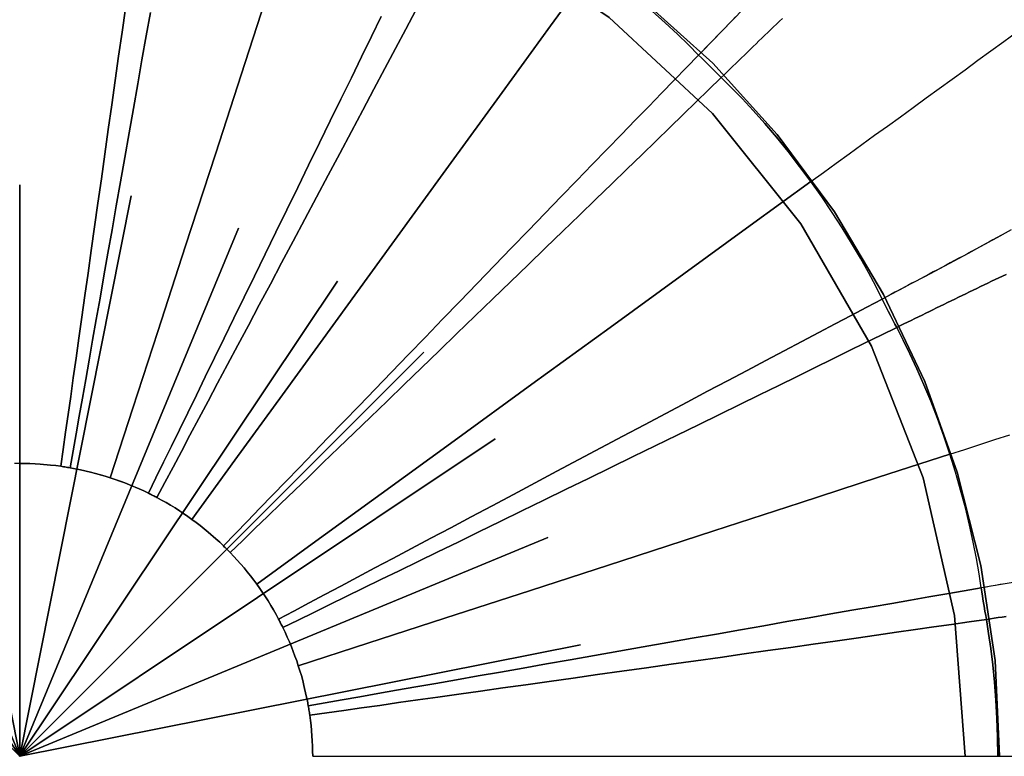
# Model space of a CAD drawing. Header units: centimetres. Extents: x -49.6 to 49.6, y -49.6 to 49.6.
# Tile 46 of 61: x 0 to 14.3, y 0 to 10.7. Entities that reach past the tile are written whole.
import ezdxf

# ---------------------------------------------------------------- set-up
doc = ezdxf.new("R2010")
doc.units = ezdxf.units.CM
doc.layers.get('0').update_dxf_attribs({"true_color": 0x5890e1})

msp = doc.modelspace()

# ---------------------------------------------------------------- linework, layer by layer
at = {"color": 16, "true_color": 0x870606}
for points in [[(-1.387, 14.121, 0), (0.001, 14.192, 0), (1.388, 14.121, 0), (2.763, 13.911, 0), (4.112, 13.568, 0), (5.424, 13.096, 0), (6.684, 12.502, 0), (7.881, 11.79, 0), (9.002, 10.966, 0), (10.035, 10.035, 0), (10.967, 9.004, 0), (11.793, 7.883, 0), (12.506, 6.687, 0), (13.101, 5.426, 0), (13.571, 4.115, 0), (13.913, 2.765, 0), (14.119, 1.389, 0), (14.184, 0, 0)], [(14.184, 0, 0), (14.119, 1.389, 0), (13.913, 2.765, 0), (13.571, 4.115, 0), (13.101, 5.426, 0), (12.506, 6.687, 0), (11.793, 7.883, 0), (10.967, 9.004, 0), (10.035, 10.035, 0), (9.002, 10.966, 0), (7.881, 11.79, 0), (6.684, 12.502, 0), (5.424, 13.096, 0), (4.112, 13.568, 0), (2.763, 13.911, 0), (1.388, 14.121, 0), (0.001, 14.192, 0), (-1.387, 14.121, 0)], [(13.684, 0, 0), (13.531, 2.039, 0), (13.076, 4.033, 0), (12.328, 5.937, 0), (11.306, 7.708, 0), (10.031, 9.307, 0), (8.532, 10.698, 0), (6.842, 11.85, 0), (4.999, 12.738, 0), (3.045, 13.341, 0), (1.022, 13.645, 0), (-1.023, 13.645, 0)], [(-1.023, 13.645, 0), (1.022, 13.645, 0), (3.045, 13.341, 0), (4.999, 12.738, 0), (6.842, 11.85, 0), (8.532, 10.698, 0), (10.031, 9.307, 0), (11.306, 7.708, 0), (12.328, 5.937, 0), (13.076, 4.033, 0), (13.531, 2.039, 0), (13.684, 0, 0)], [(5.732, 10.804, 0), (5.588, 10.531, 0), (5.439, 10.249, 0), (5.285, 9.958, 0), (5.127, 9.66, 0), (4.965, 9.356, 0), (4.801, 9.046, 0), (4.634, 8.731, 0), (4.465, 8.414, 0), (4.296, 8.096, 0), (4.127, 7.778, 0), (3.959, 7.461, 0), (3.792, 7.148, 0), (3.628, 6.839, 0), (3.467, 6.536, 0), (3.31, 6.24, 0), (3.157, 5.952, 0), (3.008, 5.673, 0), (2.865, 5.403, 0), (2.727, 5.143, 0), (2.594, 4.892, 0), (2.465, 4.65, 0), (2.341, 4.416, 0), (2.221, 4.188, 0), (2.103, 3.966, 0), (1.986, 3.747, 0), (2.052, 3.711, 0), (2.12, 3.673, 0), (2.185, 3.635, 0), (2.248, 3.596, 0), (2.311, 3.556, 0), (2.37, 3.517, 0), (2.432, 3.474, 0), (2.492, 3.431, 0), (3.114, 4.287, 0), (3.802, 5.234, 0), (4.569, 6.289, 0), (5.387, 7.416, 0), (6.208, 8.546, 0), (6.984, 9.613, 0), (7.684, 10.577, 0), (8.321, 11.453, 0)], [(8.321, 11.453, 0), (7.684, 10.577, 0), (6.984, 9.613, 0), (6.209, 8.546, 0), (5.388, 7.416, 0), (4.569, 6.289, 0), (3.802, 5.234, 0), (3.114, 4.287, 0), (2.493, 3.431, 0), (2.553, 3.387, 0), (2.612, 3.341, 0), (2.67, 3.295, 0), (2.728, 3.247, 0), (2.84, 3.149, 0), (2.895, 3.099, 0), (2.949, 3.047, 0), (3.122, 3.226, 0), (3.297, 3.407, 0), (3.476, 3.591, 0), (3.66, 3.782, 0), (3.85, 3.979, 0), (4.048, 4.183, 0), (4.253, 4.395, 0), (4.465, 4.615, 0), (4.685, 4.842, 0), (4.912, 5.077, 0), (5.144, 5.318, 0), (5.383, 5.564, 0), (5.626, 5.816, 0), (5.872, 6.071, 0), (6.121, 6.329, 0), (6.372, 6.588, 0), (6.622, 6.847, 0), (6.872, 7.106, 0), (7.119, 7.361, 0), (7.363, 7.614, 0), (7.603, 7.862, 0), (7.837, 8.104, 0), (8.066, 8.34, 0), (8.288, 8.569, 0), (8.503, 8.791, 0), (8.711, 9.005, 0), (8.911, 9.211, 0), (9.105, 9.41, 0), (9.292, 9.603, 0), (9.474, 9.79, 0), (9.652, 9.974, 0), (9.828, 10.155, 0), (9.682, 10.303, 0), (9.52, 10.459, 0), (9.344, 10.622, 0), (9.157, 10.789, 0)], [(1.891, 10.772, 0), (1.831, 10.432, 0), (1.77, 10.086, 0), (1.709, 9.736, 0), (1.646, 9.382, 0), (1.584, 9.027, 0), (1.521, 8.672, 0), (1.459, 8.319, 0), (1.398, 7.97, 0), (1.337, 7.625, 0), (1.277, 7.288, 0), (1.219, 6.958, 0), (1.163, 6.636, 0), (1.108, 6.325, 0), (1.055, 6.024, 0), (1.004, 5.734, 0), (0.955, 5.454, 0), (0.908, 5.184, 0), (0.862, 4.923, 0), (0.818, 4.67, 0), (0.774, 4.422, 0), (0.731, 4.177, 0), (0.805, 4.164, 0), (0.878, 4.149, 0), (1.023, 4.116, 0), (1.096, 4.097, 0), (1.167, 4.077, 0), (1.239, 4.056, 0), (1.31, 4.033, 0), (1.637, 5.039, 0), (1.999, 6.152, 0), (2.402, 7.394, 0), (2.832, 8.717, 0), (3.264, 10.046, 0), (3.671, 11.3, 0)], [(3.671, 11.3, 0), (3.264, 10.046, 0), (2.832, 8.717, 0), (2.402, 7.394, 0), (1.999, 6.152, 0), (1.637, 5.039, 0), (1.31, 4.033, 0), (1.381, 4.01, 0), (1.451, 3.985, 0), (1.521, 3.959, 0), (1.591, 3.931, 0), (1.728, 3.873, 0), (1.796, 3.842, 0), (1.863, 3.81, 0), (1.972, 4.033, 0), (2.083, 4.259, 0), (2.196, 4.49, 0), (2.312, 4.728, 0), (2.432, 4.974, 0), (2.557, 5.229, 0), (2.687, 5.494, 0), (2.821, 5.769, 0), (2.959, 6.053, 0), (3.102, 6.346, 0), (3.249, 6.647, 0), (3.4, 6.955, 0), (3.553, 7.27, 0), (3.708, 7.589, 0), (3.866, 7.911, 0), (4.024, 8.235, 0), (4.182, 8.559, 0), (4.339, 8.881, 0), (4.495, 9.201, 0), (4.65, 9.517, 0), (4.801, 9.826, 0), (4.949, 10.129, 0), (5.094, 10.424, 0), (5.234, 10.711, 0)], [(0, 4.241, 0), (0.074, 4.24, 0), (0.149, 4.238, 0), (0.223, 4.235, 0), (0.298, 4.23, 0), (0.447, 4.217, 0), (0.521, 4.209, 0), (0.595, 4.199, 0), (0.63, 4.445, 0), (0.665, 4.694, 0), (0.701, 4.949, 0), (0.738, 5.211, 0), (0.776, 5.482, 0), (0.816, 5.764, 0), (0.857, 6.055, 0), (0.9, 6.358, 0), (0.944, 6.671, 0), (0.989, 6.994, 0), (1.036, 7.326, 0), (1.084, 7.666, 0), (1.133, 8.012, 0), (1.182, 8.363, 0), (1.232, 8.718, 0), (1.282, 9.075, 0), (1.332, 9.432, 0), (1.382, 9.788, 0), (1.432, 10.14, 0), (1.481, 10.488, 0), (1.53, 10.829, 0)], [(1.53, 10.829, 0), (1.481, 10.488, 0), (1.432, 10.14, 0), (1.382, 9.788, 0), (1.332, 9.432, 0), (1.282, 9.075, 0), (1.232, 8.718, 0), (1.182, 8.363, 0), (1.133, 8.012, 0), (1.084, 7.666, 0), (1.036, 7.326, 0), (0.989, 6.994, 0), (0.944, 6.671, 0), (0.9, 6.358, 0), (0.857, 6.055, 0), (0.816, 5.764, 0), (0.776, 5.482, 0), (0.738, 5.211, 0), (0.701, 4.949, 0), (0.665, 4.694, 0), (0.63, 4.445, 0), (0.595, 4.199, 0), (0.614, 4.196, 0), (0.634, 4.193, 0), (0.653, 4.19, 0), (0.673, 4.187, 0), (0.692, 4.184, 0), (0.712, 4.181, 0), (0.731, 4.177, 0), (0.774, 4.422, 0), (0.818, 4.67, 0), (0.862, 4.923, 0), (0.908, 5.184, 0), (0.955, 5.454, 0), (1.004, 5.734, 0), (1.055, 6.024, 0), (1.108, 6.325, 0), (1.163, 6.636, 0), (1.219, 6.958, 0), (1.277, 7.288, 0), (1.337, 7.625, 0), (1.398, 7.97, 0), (1.459, 8.319, 0), (1.521, 8.672, 0), (1.584, 9.027, 0), (1.646, 9.382, 0), (1.709, 9.736, 0), (1.77, 10.086, 0), (1.831, 10.432, 0), (1.891, 10.772, 0)], [(5.234, 10.711, 0), (5.094, 10.424, 0), (4.949, 10.129, 0), (4.801, 9.826, 0), (4.65, 9.517, 0), (4.495, 9.201, 0), (4.339, 8.881, 0), (4.182, 8.559, 0), (4.024, 8.235, 0), (3.866, 7.911, 0), (3.708, 7.589, 0), (3.553, 7.27, 0), (3.4, 6.955, 0), (3.249, 6.647, 0), (3.102, 6.346, 0), (2.959, 6.053, 0), (2.821, 5.769, 0), (2.687, 5.494, 0), (2.557, 5.229, 0), (2.432, 4.974, 0), (2.312, 4.728, 0), (2.196, 4.49, 0), (2.083, 4.259, 0), (1.972, 4.033, 0), (1.863, 3.81, 0), (1.879, 3.802, 0), (1.895, 3.794, 0), (1.91, 3.786, 0), (1.925, 3.779, 0), (1.94, 3.771, 0), (1.955, 3.763, 0), (1.971, 3.755, 0), (1.986, 3.747, 0), (2.103, 3.966, 0), (2.221, 4.188, 0), (2.341, 4.416, 0), (2.465, 4.65, 0), (2.594, 4.892, 0), (2.727, 5.143, 0), (2.865, 5.403, 0), (3.008, 5.673, 0), (3.157, 5.952, 0), (3.31, 6.24, 0), (3.467, 6.536, 0), (3.628, 6.839, 0), (3.792, 7.148, 0), (3.959, 7.461, 0), (4.127, 7.778, 0), (4.296, 8.096, 0), (4.465, 8.414, 0), (4.634, 8.731, 0), (4.801, 9.046, 0), (4.965, 9.356, 0), (5.127, 9.66, 0), (5.285, 9.958, 0), (5.439, 10.249, 0), (5.588, 10.531, 0), (5.732, 10.804, 0)], [(10.48, 10.829, 0), (10.317, 10.66, 0), (10.154, 10.491, 0), (9.991, 10.323, 0), (9.828, 10.155, 0), (9.828, 10.155, 0), (9.682, 10.303, 0), (9.52, 10.459, 0), (9.344, 10.622, 0), (9.157, 10.789, 0)], [(10.362, 10.706, 0), (10.313, 10.656, 0), (10.264, 10.606, 0), (10.216, 10.555, 0), (10.167, 10.505, 0), (10.119, 10.455, 0), (10.071, 10.405, 0), (10.022, 10.355, 0), (9.974, 10.305, 0), (9.925, 10.255, 0), (9.877, 10.205, 0), (9.828, 10.155, 0), (9.828, 10.155, 0), (9.828, 10.155, 0), (9.867, 10.116, 0), (9.913, 10.069, 0), (9.964, 10.018, 0), (10.017, 9.965, 0), (10.068, 9.914, 0), (10.115, 9.868, 0), (10.155, 9.829, 0), (10.197, 9.87, 0), (10.239, 9.91, 0), (10.281, 9.951, 0), (10.323, 9.992, 0), (10.365, 10.032, 0), (10.407, 10.073, 0), (10.449, 10.114, 0), (10.491, 10.154, 0), (10.533, 10.195, 0), (10.575, 10.236, 0), (10.617, 10.277, 0), (10.659, 10.318, 0), (10.701, 10.358, 0), (10.744, 10.399, 0), (10.786, 10.44, 0), (10.828, 10.48, 0), (10.87, 10.521, 0), (10.913, 10.562, 0), (10.955, 10.603, 0), (10.998, 10.644, 0), (11.04, 10.684, 0)], [(11.04, 10.684, 0), (10.998, 10.644, 0), (10.955, 10.603, 0), (10.913, 10.562, 0), (10.87, 10.521, 0), (10.828, 10.48, 0), (10.786, 10.44, 0), (10.744, 10.399, 0), (10.701, 10.358, 0), (10.659, 10.318, 0), (10.617, 10.277, 0), (10.575, 10.236, 0), (10.533, 10.195, 0), (10.491, 10.154, 0), (10.449, 10.114, 0), (10.407, 10.073, 0), (10.365, 10.032, 0), (10.323, 9.992, 0), (10.281, 9.951, 0), (10.239, 9.91, 0), (10.197, 9.87, 0), (10.155, 9.829, 0), (10.301, 9.684, 0), (10.456, 9.524, 0), (10.618, 9.35, 0), (10.784, 9.162, 0), (10.953, 8.964, 0), (11.122, 8.757, 0), (11.29, 8.542, 0), (11.453, 8.321, 0), (11.637, 8.455, 0), (11.821, 8.589, 0), (12.006, 8.723, 0), (12.191, 8.857, 0), (12.376, 8.992, 0), (12.562, 9.127, 0), (12.748, 9.262, 0), (12.934, 9.397, 0), (13.121, 9.533, 0), (13.308, 9.669, 0), (13.496, 9.806, 0), (13.684, 9.942, 0), (13.871, 10.078, 0), (14.058, 10.214, 0), (14.245, 10.349, 0), (14.43, 10.484, 0)], [(14.35, 7.624, 0), (14.143, 7.508, 0), (13.936, 7.395, 0), (13.728, 7.282, 0), (13.521, 7.171, 0), (13.313, 7.06, 0), (13.106, 6.95, 0), (12.899, 6.84, 0), (12.692, 6.73, 0), (12.486, 6.621, 0), (12.485, 6.621, 0), (12.392, 6.806, 0), (12.286, 7.005, 0), (12.17, 7.215, 0), (12.043, 7.431, 0), (11.907, 7.652, 0), (11.763, 7.876, 0), (11.611, 8.099, 0), (11.453, 8.321, 0), (11.637, 8.455, 0), (11.821, 8.589, 0), (12.006, 8.723, 0), (12.191, 8.857, 0), (12.376, 8.992, 0), (12.562, 9.127, 0), (12.748, 9.262, 0), (12.934, 9.397, 0), (13.121, 9.533, 0), (13.308, 9.669, 0), (13.496, 9.806, 0), (13.684, 9.942, 0), (13.871, 10.078, 0), (14.058, 10.214, 0), (14.245, 10.349, 0), (14.43, 10.484, 0)], [(0, 0, 0), (8.117, 1.615, 0), (0, 0, 0), (7.646, 3.167, 0), (0, 0, 0), (6.882, 4.598, 0), (0, 0, 0), (5.852, 5.852, 0), (0, 0, 0), (4.598, 6.882, 0), (0, 0, 0), (3.167, 7.647, 0), (0, 0, 0), (1.615, 8.118, 0), (0, 0, 0), (0, 8.277, 0), (0, 0, 0), (-1.615, 8.118, 0), (0, 0, 0), (-3.167, 7.647, 0), (0, 0, 0), (-4.598, 6.882, 0), (0, 0, 0), (-5.852, 5.852, 0), (0, 0, 0)], [(14.273, 7.581, 0), (14.212, 7.547, 0), (14.15, 7.512, 0), (14.089, 7.478, 0), (14.027, 7.445, 0), (13.965, 7.411, 0), (13.903, 7.377, 0), (13.842, 7.344, 0), (13.78, 7.311, 0), (13.718, 7.277, 0), (13.657, 7.244, 0), (13.595, 7.211, 0), (13.533, 7.178, 0), (13.471, 7.145, 0), (13.409, 7.112, 0), (13.348, 7.079, 0), (13.286, 7.046, 0), (13.224, 7.013, 0), (13.163, 6.98, 0), (13.101, 6.947, 0), (13.039, 6.915, 0), (12.978, 6.882, 0), (12.916, 6.849, 0), (12.855, 6.817, 0), (12.793, 6.784, 0), (12.732, 6.751, 0), (12.67, 6.719, 0), (12.609, 6.686, 0), (12.547, 6.654, 0), (12.485, 6.621, 0), (12.486, 6.621, 0), (12.485, 6.621, 0), (12.51, 6.571, 0), (12.54, 6.513, 0), (12.572, 6.448, 0), (12.606, 6.382, 0), (12.639, 6.317, 0), (12.669, 6.259, 0), (12.695, 6.21, 0), (12.748, 6.236, 0), (12.8, 6.261, 0), (12.853, 6.287, 0), (12.905, 6.313, 0), (12.958, 6.339, 0), (13.01, 6.364, 0), (13.063, 6.39, 0), (13.115, 6.416, 0), (13.168, 6.441, 0), (13.22, 6.467, 0), (13.273, 6.493, 0), (13.326, 6.519, 0), (13.379, 6.544, 0), (13.431, 6.57, 0), (13.484, 6.596, 0), (13.537, 6.621, 0), (13.59, 6.647, 0), (13.643, 6.673, 0), (13.696, 6.699, 0), (13.749, 6.724, 0), (13.802, 6.75, 0), (13.854, 6.775, 0), (13.907, 6.801, 0), (13.96, 6.826, 0), (14.014, 6.852, 0), (14.067, 6.878, 0), (14.12, 6.903, 0), (14.173, 6.928, 0), (14.227, 6.954, 0), (14.28, 6.979, 0)], [(14.28, 6.979, 0), (14.227, 6.954, 0), (14.173, 6.928, 0), (14.12, 6.903, 0), (14.067, 6.878, 0), (14.014, 6.852, 0), (13.96, 6.826, 0), (13.907, 6.801, 0), (13.854, 6.775, 0), (13.802, 6.75, 0), (13.749, 6.724, 0), (13.696, 6.699, 0), (13.643, 6.673, 0), (13.59, 6.647, 0), (13.537, 6.621, 0), (13.484, 6.596, 0), (13.431, 6.57, 0), (13.379, 6.544, 0), (13.326, 6.519, 0), (13.273, 6.493, 0), (13.22, 6.467, 0), (13.168, 6.441, 0), (13.115, 6.416, 0), (13.063, 6.39, 0), (13.01, 6.364, 0), (12.958, 6.339, 0), (12.905, 6.313, 0), (12.853, 6.287, 0), (12.8, 6.261, 0), (12.748, 6.236, 0), (12.695, 6.21, 0), (12.789, 6.027, 0), (12.887, 5.827, 0), (12.987, 5.611, 0), (13.088, 5.381, 0), (13.187, 5.141, 0), (13.284, 4.891, 0), (13.376, 4.635, 0), (13.464, 4.375, 0), (13.681, 4.445, 0), (13.897, 4.515, 0), (14.114, 4.586, 0), (14.331, 4.657, 0)], [(14.381, 2.519, 0), (14.151, 2.479, 0), (13.921, 2.439, 0), (13.92, 2.439, 0), (13.889, 2.644, 0), (13.85, 2.866, 0), (13.803, 3.101, 0), (13.75, 3.346, 0), (13.689, 3.598, 0), (13.62, 3.855, 0), (13.546, 4.115, 0), (13.464, 4.375, 0), (13.681, 4.445, 0), (13.897, 4.515, 0), (14.114, 4.586, 0), (14.331, 4.657, 0)], [(4.241, 0, 0), (4.24, 0.075, 0), (4.238, 0.149, 0), (4.235, 0.224, 0), (4.23, 0.298, 0), (4.217, 0.447, 0), (4.209, 0.521, 0), (4.199, 0.595, 0), (4.196, 0.615, 0), (4.193, 0.634, 0), (4.19, 0.654, 0), (4.187, 0.673, 0), (4.184, 0.693, 0), (4.181, 0.712, 0), (4.177, 0.732, 0), (4.164, 0.805, 0), (4.149, 0.878, 0), (4.115, 1.024, 0), (4.097, 1.096, 0), (4.077, 1.168, 0), (4.056, 1.239, 0), (4.033, 1.311, 0), (4.01, 1.381, 0), (3.985, 1.452, 0), (3.96, 1.518, 0), (3.933, 1.587, 0), (3.904, 1.656, 0), (3.874, 1.725, 0), (3.842, 1.796, 0), (3.81, 1.864, 0), (3.802, 1.879, 0), (3.794, 1.895, 0), (3.786, 1.91, 0), (3.779, 1.925, 0), (3.771, 1.94, 0), (3.763, 1.956, 0), (3.755, 1.971, 0), (3.747, 1.987, 0), (3.711, 2.052, 0), (3.673, 2.121, 0), (3.635, 2.185, 0), (3.596, 2.249, 0), (3.556, 2.311, 0), (3.516, 2.371, 0), (3.474, 2.432, 0), (3.431, 2.493, 0), (3.387, 2.553, 0), (3.341, 2.612, 0), (3.295, 2.67, 0), (3.247, 2.728, 0), (3.149, 2.84, 0), (3.099, 2.895, 0), (3.047, 2.95, 0), (3.035, 2.962, 0), (3.023, 2.975, 0), (3.011, 2.987, 0), (2.999, 2.999, 0), (2.987, 3.011, 0), (2.974, 3.023, 0), (2.962, 3.035, 0), (2.949, 3.047, 0), (2.895, 3.099, 0), (2.84, 3.149, 0), (2.728, 3.247, 0), (2.67, 3.295, 0), (2.612, 3.341, 0), (2.553, 3.387, 0), (2.493, 3.431, 0), (2.432, 3.474, 0), (2.37, 3.517, 0), (2.311, 3.556, 0), (2.249, 3.596, 0), (2.185, 3.635, 0), (2.12, 3.673, 0), (2.052, 3.711, 0), (1.987, 3.747, 0), (1.971, 3.755, 0), (1.956, 3.763, 0), (1.94, 3.771, 0), (1.925, 3.779, 0), (1.91, 3.786, 0), (1.895, 3.794, 0), (1.879, 3.802, 0), (1.863, 3.81, 0), (1.796, 3.842, 0), (1.728, 3.873, 0), (1.591, 3.931, 0), (1.521, 3.959, 0), (1.452, 3.985, 0), (1.381, 4.01, 0), (1.31, 4.033, 0), (1.239, 4.056, 0), (1.168, 4.077, 0), (1.096, 4.097, 0), (1.024, 4.116, 0), (0.878, 4.149, 0), (0.805, 4.164, 0), (0.732, 4.177, 0), (0.712, 4.181, 0), (0.693, 4.184, 0), (0.673, 4.187, 0), (0.654, 4.19, 0), (0.634, 4.193, 0), (0.615, 4.196, 0), (0.595, 4.199, 0), (0.521, 4.209, 0), (0.447, 4.217, 0), (0.298, 4.23, 0), (0.224, 4.235, 0), (0.149, 4.238, 0), (0.074, 4.24, 0), (0, 4.241, 0), (-0.075, 4.24, 0)], [(14.263, 2.499, 0), (14.195, 2.487, 0), (14.126, 2.475, 0), (14.058, 2.463, 0), (13.989, 2.451, 0), (13.92, 2.439, 0), (13.921, 2.439, 0), (13.92, 2.439, 0), (13.928, 2.384, 0), (13.938, 2.319, 0), (13.949, 2.247, 0), (13.961, 2.174, 0), (13.973, 2.103, 0), (13.983, 2.038, 0), (13.993, 1.983, 0), (14.051, 1.991, 0), (14.108, 1.999, 0), (14.166, 2.008, 0), (14.224, 2.016, 0), (14.282, 2.024, 0)], [(14.282, 2.024, 0), (14.224, 2.016, 0), (14.166, 2.008, 0), (14.108, 1.999, 0), (14.051, 1.991, 0), (13.993, 1.983, 0), (14.026, 1.78, 0), (14.057, 1.56, 0), (14.085, 1.323, 0), (14.11, 1.073, 0), (14.13, 0.814, 0), (14.145, 0.547, 0), (14.154, 0.275, 0), (14.157, 0, 0), (14.385, 0, 0)]]:
    msp.add_polyline3d(points, dxfattribs=at)
for points in [[(9.867, 10.116, 0), (9.828, 10.155, 0), (9.652, 9.974, 0), (9.474, 9.79, 0), (9.292, 9.603, 0), (9.105, 9.41, 0), (8.911, 9.211, 0), (8.711, 9.005, 0), (8.503, 8.791, 0), (8.288, 8.569, 0), (8.066, 8.34, 0), (7.837, 8.104, 0), (7.603, 7.862, 0), (7.363, 7.614, 0), (7.119, 7.361, 0), (6.872, 7.106, 0), (6.622, 6.847, 0), (6.372, 6.588, 0), (6.121, 6.329, 0), (5.872, 6.071, 0), (5.626, 5.816, 0), (5.383, 5.564, 0), (5.144, 5.318, 0), (4.912, 5.077, 0), (4.685, 4.842, 0), (4.465, 4.615, 0), (4.253, 4.395, 0), (4.048, 4.183, 0), (3.85, 3.979, 0), (3.66, 3.782, 0), (3.476, 3.591, 0), (3.297, 3.407, 0), (3.122, 3.226, 0), (2.949, 3.047, 0), (2.962, 3.035, 0), (2.974, 3.023, 0), (2.987, 3.011, 0), (2.999, 2.999, 0), (3.011, 2.987, 0), (3.023, 2.975, 0), (3.035, 2.962, 0), (3.047, 2.95, 0), (3.226, 3.122, 0), (3.406, 3.297, 0), (3.591, 3.476, 0), (3.781, 3.66, 0), (3.979, 3.851, 0), (4.183, 4.048, 0), (4.395, 4.253, 0), (4.615, 4.466, 0), (4.842, 4.685, 0), (5.076, 4.912, 0), (5.317, 5.145, 0), (5.564, 5.383, 0), (5.815, 5.626, 0), (6.071, 5.873, 0), (6.328, 6.122, 0), (6.588, 6.372, 0), (6.847, 6.622, 0), (7.105, 6.872, 0), (7.361, 7.119, 0), (7.613, 7.363, 0), (7.861, 7.603, 0), (8.104, 7.838, 0), (8.34, 8.066, 0), (8.569, 8.288, 0), (8.79, 8.503, 0), (9.004, 8.711, 0), (9.211, 8.912, 0), (9.41, 9.105, 0), (9.603, 9.293, 0), (9.79, 9.475, 0), (9.973, 9.653, 0), (10.155, 9.829, 0), (10.115, 9.868, 0), (10.068, 9.914, 0), (10.017, 9.965, 0), (9.964, 10.018, 0), (9.913, 10.069, 0)], [(10.576, 7.684, 0), (11.453, 8.321, 0), (11.29, 8.542, 0), (11.122, 8.757, 0), (10.953, 8.964, 0), (10.784, 9.162, 0), (10.618, 9.35, 0), (10.456, 9.524, 0), (10.301, 9.684, 0), (10.155, 9.829, 0), (9.973, 9.653, 0), (9.79, 9.475, 0), (9.603, 9.293, 0), (9.41, 9.105, 0), (9.211, 8.912, 0), (9.004, 8.711, 0), (8.79, 8.503, 0), (8.569, 8.288, 0), (8.34, 8.066, 0), (8.104, 7.838, 0), (7.861, 7.603, 0), (7.613, 7.363, 0), (7.361, 7.119, 0), (7.105, 6.872, 0), (6.847, 6.622, 0), (6.588, 6.372, 0), (6.328, 6.122, 0), (6.071, 5.873, 0), (5.815, 5.626, 0), (5.564, 5.383, 0), (5.317, 5.145, 0), (5.076, 4.912, 0), (4.842, 4.685, 0), (4.615, 4.466, 0), (4.395, 4.253, 0), (4.183, 4.048, 0), (3.979, 3.851, 0), (3.781, 3.66, 0), (3.591, 3.476, 0), (3.406, 3.297, 0), (3.226, 3.122, 0), (3.047, 2.95, 0), (3.099, 2.895, 0), (3.149, 2.84, 0), (3.247, 2.728, 0), (3.295, 2.67, 0), (3.341, 2.612, 0), (3.387, 2.553, 0), (3.431, 2.493, 0), (4.286, 3.114, 0), (5.233, 3.802, 0), (6.289, 4.57, 0), (7.415, 5.388, 0), (8.546, 6.209, 0), (9.613, 6.984, 0)], [(11.611, 8.099, 0), (11.453, 8.321, 0), (10.576, 7.684, 0), (9.613, 6.984, 0), (8.546, 6.209, 0), (7.415, 5.388, 0), (6.289, 4.57, 0), (5.233, 3.802, 0), (4.286, 3.114, 0), (3.431, 2.493, 0), (3.474, 2.432, 0), (3.516, 2.371, 0), (3.556, 2.311, 0), (3.596, 2.249, 0), (3.635, 2.185, 0), (3.673, 2.121, 0), (3.711, 2.052, 0), (3.747, 1.987, 0), (3.966, 2.103, 0), (4.188, 2.221, 0), (4.416, 2.341, 0), (4.649, 2.466, 0), (4.891, 2.594, 0), (5.143, 2.727, 0), (5.403, 2.866, 0), (5.673, 3.009, 0), (5.952, 3.157, 0), (6.24, 3.31, 0), (6.536, 3.468, 0), (6.839, 3.629, 0), (7.148, 3.793, 0), (7.461, 3.959, 0), (7.777, 4.128, 0), (8.096, 4.297, 0), (8.414, 4.466, 0), (8.731, 4.634, 0), (9.045, 4.801, 0), (9.355, 4.966, 0), (9.66, 5.128, 0), (9.958, 5.286, 0), (10.248, 5.439, 0), (10.53, 5.589, 0), (10.803, 5.733, 0), (11.067, 5.872, 0), (11.321, 6.007, 0), (11.567, 6.136, 0), (11.805, 6.262, 0), (12.036, 6.384, 0), (12.262, 6.503, 0), (12.485, 6.621, 0), (12.392, 6.806, 0), (12.286, 7.005, 0), (12.17, 7.215, 0), (12.043, 7.431, 0), (11.907, 7.652, 0), (11.763, 7.876, 0)], [(12.51, 6.571, 0), (12.485, 6.621, 0), (12.262, 6.503, 0), (12.036, 6.384, 0), (11.805, 6.262, 0), (11.567, 6.136, 0), (11.321, 6.007, 0), (11.067, 5.872, 0), (10.803, 5.733, 0), (10.53, 5.589, 0), (10.248, 5.439, 0), (9.958, 5.286, 0), (9.66, 5.128, 0), (9.355, 4.966, 0), (9.045, 4.801, 0), (8.731, 4.634, 0), (8.414, 4.466, 0), (8.096, 4.297, 0), (7.777, 4.128, 0), (7.461, 3.959, 0), (7.148, 3.793, 0), (6.839, 3.629, 0), (6.536, 3.468, 0), (6.24, 3.31, 0), (5.952, 3.157, 0), (5.673, 3.009, 0), (5.403, 2.866, 0), (5.143, 2.727, 0), (4.891, 2.594, 0), (4.649, 2.466, 0), (4.416, 2.341, 0), (4.188, 2.221, 0), (3.966, 2.103, 0), (3.747, 1.987, 0), (3.755, 1.971, 0), (3.763, 1.956, 0), (3.771, 1.941, 0), (3.779, 1.925, 0), (3.786, 1.91, 0), (3.794, 1.895, 0), (3.802, 1.879, 0), (3.81, 1.864, 0), (4.033, 1.973, 0), (4.259, 2.083, 0), (4.49, 2.196, 0), (4.728, 2.312, 0), (4.974, 2.433, 0), (5.229, 2.558, 0), (5.494, 2.687, 0), (5.769, 2.821, 0), (6.053, 2.96, 0), (6.346, 3.103, 0), (6.647, 3.25, 0), (6.955, 3.4, 0), (7.269, 3.554, 0), (7.588, 3.709, 0), (7.91, 3.866, 0), (8.234, 4.024, 0), (8.558, 4.182, 0), (8.881, 4.34, 0), (9.201, 4.496, 0), (9.516, 4.65, 0), (9.826, 4.802, 0), (10.129, 4.95, 0), (10.424, 5.095, 0), (10.711, 5.235, 0), (10.988, 5.371, 0), (11.255, 5.502, 0), (11.514, 5.629, 0), (11.763, 5.752, 0), (12.004, 5.87, 0), (12.239, 5.986, 0), (12.468, 6.098, 0), (12.695, 6.21, 0), (12.669, 6.259, 0), (12.639, 6.317, 0), (12.606, 6.382, 0), (12.572, 6.448, 0), (12.54, 6.513, 0)], [(12.433, 4.04, 0), (13.464, 4.375, 0), (13.376, 4.635, 0), (13.284, 4.891, 0), (13.187, 5.141, 0), (13.088, 5.381, 0), (12.987, 5.611, 0), (12.887, 5.827, 0), (12.789, 6.027, 0), (12.695, 6.21, 0), (12.468, 6.098, 0), (12.239, 5.986, 0), (12.004, 5.87, 0), (11.763, 5.752, 0), (11.514, 5.629, 0), (11.255, 5.502, 0), (10.988, 5.371, 0), (10.711, 5.235, 0), (10.424, 5.095, 0), (10.129, 4.95, 0), (9.826, 4.802, 0), (9.516, 4.65, 0), (9.201, 4.496, 0), (8.881, 4.34, 0), (8.558, 4.182, 0), (8.234, 4.024, 0), (7.91, 3.866, 0), (7.588, 3.709, 0), (7.269, 3.554, 0), (6.955, 3.4, 0), (6.647, 3.25, 0), (6.346, 3.103, 0), (6.053, 2.96, 0), (5.769, 2.821, 0), (5.494, 2.687, 0), (5.229, 2.558, 0), (4.974, 2.433, 0), (4.728, 2.312, 0), (4.49, 2.196, 0), (4.259, 2.083, 0), (4.033, 1.973, 0), (3.81, 1.864, 0), (3.842, 1.796, 0), (3.874, 1.725, 0), (3.904, 1.656, 0), (3.933, 1.587, 0), (3.96, 1.518, 0), (3.985, 1.452, 0), (4.01, 1.381, 0), (4.033, 1.311, 0), (5.039, 1.637, 0), (6.152, 1.999, 0), (7.394, 2.402, 0), (8.717, 2.833, 0), (10.046, 3.264, 0), (11.3, 3.672, 0)], [(13.546, 4.115, 0), (13.464, 4.375, 0), (12.433, 4.04, 0), (11.3, 3.672, 0), (10.046, 3.264, 0), (8.717, 2.833, 0), (7.394, 2.402, 0), (6.152, 1.999, 0), (5.039, 1.637, 0), (4.033, 1.311, 0), (4.056, 1.239, 0), (4.077, 1.168, 0), (4.097, 1.096, 0), (4.115, 1.024, 0), (4.149, 0.878, 0), (4.164, 0.805, 0), (4.177, 0.732, 0), (4.422, 0.775, 0), (4.67, 0.818, 0), (4.923, 0.862, 0), (5.184, 0.908, 0), (5.454, 0.956, 0), (5.734, 1.005, 0), (6.024, 1.056, 0), (6.325, 1.109, 0), (6.636, 1.163, 0), (6.958, 1.22, 0), (7.287, 1.278, 0), (7.625, 1.338, 0), (7.97, 1.398, 0), (8.319, 1.46, 0), (8.672, 1.522, 0), (9.027, 1.585, 0), (9.382, 1.647, 0), (9.736, 1.709, 0), (10.086, 1.771, 0), (10.432, 1.832, 0), (10.772, 1.891, 0), (11.104, 1.95, 0), (11.428, 2.006, 0), (11.742, 2.061, 0), (12.046, 2.114, 0), (12.34, 2.165, 0), (12.623, 2.214, 0), (12.897, 2.261, 0), (13.162, 2.307, 0), (13.419, 2.352, 0), (13.671, 2.396, 0), (13.92, 2.439, 0), (13.889, 2.644, 0), (13.85, 2.866, 0), (13.803, 3.101, 0), (13.75, 3.346, 0), (13.689, 3.598, 0), (13.62, 3.855, 0)], [(13.928, 2.384, 0), (13.92, 2.439, 0), (13.671, 2.396, 0), (13.419, 2.352, 0), (13.162, 2.307, 0), (12.897, 2.261, 0), (12.623, 2.214, 0), (12.34, 2.165, 0), (12.046, 2.114, 0), (11.742, 2.061, 0), (11.428, 2.006, 0), (11.104, 1.95, 0), (10.772, 1.891, 0), (10.432, 1.832, 0), (10.086, 1.771, 0), (9.736, 1.709, 0), (9.382, 1.647, 0), (9.027, 1.585, 0), (8.672, 1.522, 0), (8.319, 1.46, 0), (7.97, 1.398, 0), (7.625, 1.338, 0), (7.287, 1.278, 0), (6.958, 1.22, 0), (6.636, 1.163, 0), (6.325, 1.109, 0), (6.024, 1.056, 0), (5.734, 1.005, 0), (5.454, 0.956, 0), (5.184, 0.908, 0), (4.923, 0.862, 0), (4.67, 0.818, 0), (4.422, 0.775, 0), (4.177, 0.732, 0), (4.181, 0.712, 0), (4.184, 0.693, 0), (4.187, 0.673, 0), (4.19, 0.654, 0), (4.193, 0.634, 0), (4.196, 0.615, 0), (4.199, 0.595, 0), (4.445, 0.63, 0), (4.694, 0.665, 0), (4.948, 0.701, 0), (5.211, 0.738, 0), (5.482, 0.777, 0), (5.763, 0.816, 0), (6.055, 0.858, 0), (6.358, 0.9, 0), (6.671, 0.945, 0), (6.994, 0.99, 0), (7.326, 1.037, 0), (7.665, 1.085, 0), (8.012, 1.133, 0), (8.363, 1.183, 0), (8.718, 1.233, 0), (9.075, 1.283, 0), (9.432, 1.333, 0), (9.787, 1.383, 0), (10.14, 1.433, 0), (10.488, 1.482, 0), (10.829, 1.53, 0), (11.163, 1.578, 0), (11.488, 1.624, 0), (11.804, 1.669, 0), (12.11, 1.713, 0), (12.405, 1.755, 0), (12.69, 1.796, 0), (12.965, 1.835, 0), (13.231, 1.874, 0), (13.489, 1.911, 0), (13.742, 1.947, 0), (13.993, 1.983, 0), (13.983, 2.038, 0), (13.973, 2.103, 0), (13.961, 2.174, 0), (13.949, 2.247, 0), (13.938, 2.319, 0)], [(13.073, 0, 0), (14.157, 0, 0), (14.154, 0.275, 0), (14.145, 0.547, 0), (14.13, 0.814, 0), (14.11, 1.073, 0), (14.085, 1.323, 0), (14.057, 1.56, 0), (14.026, 1.78, 0), (13.993, 1.983, 0), (13.742, 1.947, 0), (13.489, 1.911, 0), (13.231, 1.874, 0), (12.965, 1.835, 0), (12.69, 1.796, 0), (12.405, 1.755, 0), (12.11, 1.713, 0), (11.804, 1.669, 0), (11.488, 1.624, 0), (11.163, 1.578, 0), (10.829, 1.53, 0), (10.488, 1.482, 0), (10.14, 1.433, 0), (9.787, 1.383, 0), (9.432, 1.333, 0), (9.075, 1.283, 0), (8.718, 1.233, 0), (8.363, 1.183, 0), (8.012, 1.133, 0), (7.665, 1.085, 0), (7.326, 1.037, 0), (6.994, 0.99, 0), (6.671, 0.945, 0), (6.358, 0.9, 0), (6.055, 0.858, 0), (5.763, 0.816, 0), (5.482, 0.777, 0), (5.211, 0.738, 0), (4.948, 0.701, 0), (4.694, 0.665, 0), (4.445, 0.63, 0), (4.199, 0.595, 0), (4.209, 0.521, 0), (4.217, 0.447, 0), (4.23, 0.298, 0), (4.235, 0.224, 0), (4.238, 0.149, 0), (4.24, 0.075, 0), (4.241, 0, 0), (5.298, 0, 0), (6.469, 0, 0), (7.774, 0, 0), (9.166, 0, 0), (10.563, 0, 0), (11.882, 0, 0)]]:
    msp.add_polyline3d(points, close=True, dxfattribs=at)

doc.saveas('drawing.dxf')
